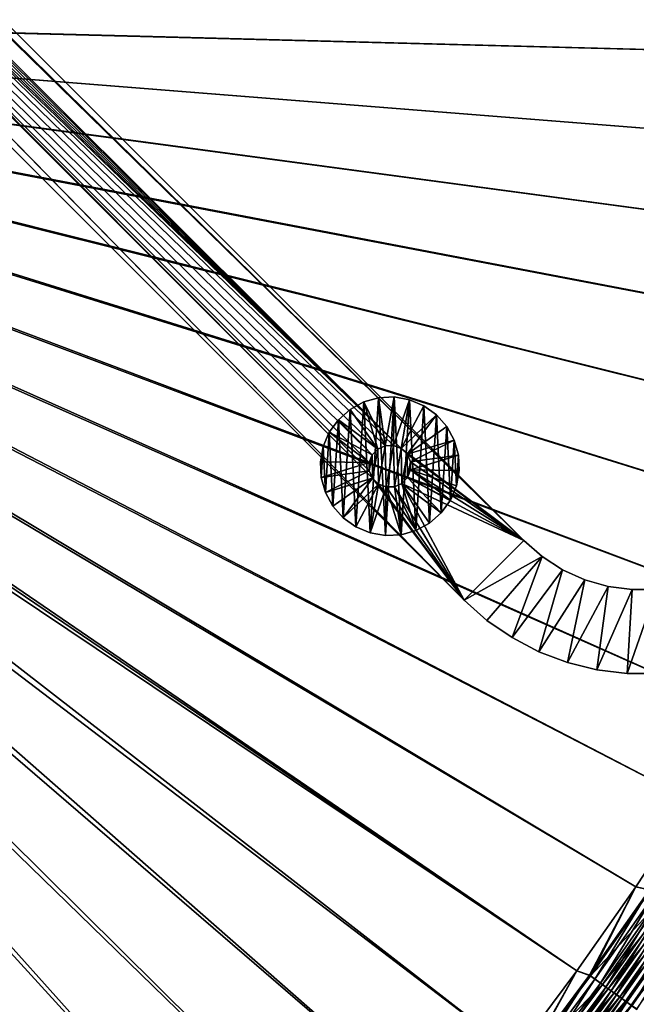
# Model space of a CAD drawing. Header units: metres. Extents: x 0 to 1400, y -1400 to 0.
# Tile 237 of 256: x 963 to 1110, y -913 to -679. Entities that reach past the tile are written whole.
import ezdxf

# ---------------------------------------------------------------- set-up
doc = ezdxf.new("R2010")
doc.units = ezdxf.units.M

msp = doc.modelspace()

# ---------------------------------------------------------------- linework, layer by layer
at = {"layer": 'None'}
for points in [[(759.270203, -676.616821, -500.477753), (1206.427368, -688.345215, -500.477753), (1213.287231, -664.913025, -500.477753)], [(1213.295166, -664.90918, -503.477753), (1206.445801, -688.333069, -503.477753), (762.366577, -676.864197, -503.477753)], [(759.492126, -679.424744, -500.477753), (1095.871094, -904.858887, -500.477753), (759.270203, -676.616821, -500.477753)], [(1095.871094, -904.858887, -500.477753), (1109.911743, -884.878418, -500.477753), (759.270203, -676.616821, -500.477753)], [(759.270203, -676.616821, -500.477753), (1109.911743, -884.878418, -500.477753), (1123.362549, -864.492126, -500.477753)], [(1123.362549, -864.492126, -500.477753), (1136.196411, -843.712891, -500.477753), (759.270203, -676.616821, -500.477753)], [(1136.196411, -843.712891, -500.477753), (1148.385742, -822.553528, -500.477753), (759.270203, -676.616821, -500.477753)], [(759.270203, -676.616821, -500.477753), (1148.385742, -822.553528, -500.477753), (1159.903198, -801.026794, -500.477753)], [(1159.903198, -801.026794, -500.477753), (1170.721191, -779.145508, -500.477753), (759.270203, -676.616821, -500.477753)], [(1170.721191, -779.145508, -500.477753), (1180.812378, -756.922546, -500.477753), (759.270203, -676.616821, -500.477753)], [(759.270203, -676.616821, -500.477753), (1180.812378, -756.922546, -500.477753), (1190.149292, -734.370667, -500.477753)], [(1190.149292, -734.370667, -500.477753), (1198.700928, -711.504822, -500.477753), (759.270203, -676.616821, -500.477753)], [(1198.700928, -711.504822, -500.477753), (1206.427368, -688.345215, -500.477753), (759.270203, -676.616821, -500.477753)], [(1206.445801, -688.333069, -503.477753), (1198.725464, -711.488647, -503.477753), (762.366577, -676.864197, -503.477753)], [(762.366577, -676.864197, -503.477753), (1198.725464, -711.488647, -503.477753), (1190.171021, -734.35675, -503.477753)], [(1190.171021, -734.35675, -503.477753), (1180.820068, -756.91803, -503.477753), (762.366577, -676.864197, -503.477753)], [(1180.820068, -756.91803, -503.477753), (1170.709595, -779.153259, -503.477753), (762.366577, -676.864197, -503.477753)], [(762.366577, -676.864197, -503.477753), (1170.709595, -779.153259, -503.477753), (1159.877075, -801.043335, -503.477753)], [(1159.877075, -801.043335, -503.477753), (1148.355835, -822.571533, -503.477753), (762.366577, -676.864197, -503.477753)], [(1148.355835, -822.571533, -503.477753), (1136.170776, -843.727356, -503.477753), (762.366577, -676.864197, -503.477753)], [(762.366577, -676.864197, -503.477753), (1136.170776, -843.727356, -503.477753), (1123.345825, -864.500916, -503.477753)], [(1123.345825, -864.500916, -503.477753), (1109.904663, -884.882324, -503.477753), (762.366577, -676.864197, -503.477753)], [(1109.904663, -884.882324, -503.477753), (1095.871094, -904.861877, -503.477753), (762.366577, -676.864197, -503.477753)], [(762.366577, -676.864197, -503.477753), (1095.871094, -904.861877, -503.477753), (1081.265381, -924.427429, -503.477753)], [(1081.265381, -924.427429, -503.477753), (1066.102417, -943.563416, -503.477753), (762.366577, -676.864197, -503.477753)], [(1066.102417, -943.563416, -503.477753), (1050.397217, -962.255066, -503.477753), (762.366577, -676.864197, -503.477753)], [(762.366577, -676.864197, -503.477753), (1050.397217, -962.255066, -503.477753), (1034.180908, -980.506409, -503.477753)], [(1034.180908, -980.506409, -503.477753), (1017.492004, -998.330933, -503.477753), (762.366577, -676.864197, -503.477753)], [(1017.492004, -998.330933, -503.477753), (1008.949829, -1007.052979, -503.477753), (762.366577, -676.864197, -503.477753)], [(762.366577, -676.864197, -503.477753), (1008.949829, -1007.052979, -503.477753), (1000.238953, -1015.604431, -503.477753)], [(762.366577, -676.864197, -503.477753), (1000.238953, -1015.604431, -503.477753), (762.486328, -679.611877, -503.477753)], [(759.492126, -679.424744, -500.477753), (963.419434, -1047.647827, -500.477753), (972.921936, -1039.983521, -500.477753)], [(972.921936, -1039.983521, -500.477753), (982.233215, -1032.087769, -500.477753), (759.492126, -679.424744, -500.477753)], [(982.233215, -1032.087769, -500.477753), (991.340271, -1023.958374, -500.477753), (759.492126, -679.424744, -500.477753)], [(759.492126, -679.424744, -500.477753), (991.340271, -1023.958374, -500.477753), (1000.232666, -1015.595398, -500.477753)], [(1000.232666, -1015.595398, -500.477753), (1017.481689, -998.315186, -500.477753), (759.492126, -679.424744, -500.477753)], [(1017.481689, -998.315186, -500.477753), (1034.191895, -980.514099, -500.477753), (759.492126, -679.424744, -500.477753)], [(759.492126, -679.424744, -500.477753), (1034.191895, -980.514099, -500.477753), (1050.404663, -962.258301, -500.477753)], [(1050.404663, -962.258301, -500.477753), (1066.101807, -943.558655, -500.477753), (759.492126, -679.424744, -500.477753)], [(1066.101807, -943.558655, -500.477753), (1081.262573, -924.422302, -500.477753), (759.492126, -679.424744, -500.477753)], [(759.492126, -679.424744, -500.477753), (1081.262573, -924.422302, -500.477753), (1095.871094, -904.858887, -500.477753)], [(1000.238953, -1015.604431, -503.477753), (991.333008, -1023.953186, -503.477753), (762.486328, -679.611877, -503.477753)], [(762.486328, -679.611877, -503.477753), (991.333008, -1023.953186, -503.477753), (982.226318, -1032.083618, -503.477753)], [(982.226318, -1032.083618, -503.477753), (972.921387, -1039.986206, -503.477753), (762.486328, -679.611877, -503.477753)], [(972.921387, -1039.986206, -503.477753), (963.422607, -1047.654419, -503.477753), (762.486328, -679.611877, -503.477753)], [(762.486328, -679.611877, -503.477753), (963.422607, -1047.654419, -503.477753), (953.735901, -1055.083862, -503.477753)], [(1113.366211, -885.714417, -503.314667), (1109.904663, -884.882324, -503.477753), (1123.345825, -864.500916, -503.477753)], [(1123.362549, -864.492126, -500.477753), (1109.911743, -884.878418, -500.477753), (1113.103638, -885.614014, -500.327667)], [(1109.911743, -884.878418, -500.477753), (1095.871094, -904.858887, -500.477753), (1098.839966, -905.948242, -500.327728)], [(1099.083374, -906.081421, -503.314636), (1095.871094, -904.861877, -503.477753), (1109.904663, -884.882324, -503.477753)], [(1109.911743, -884.878418, -500.477753), (1098.839966, -905.948242, -500.327728), (1113.103638, -885.614014, -500.327667)], [(1113.103638, -885.614014, -500.327667), (1098.839966, -905.948242, -500.327728), (1100.149902, -906.888367, -500.139954)], [(1113.366211, -885.714417, -503.314667), (1099.083374, -906.081421, -503.314636), (1109.904663, -884.882324, -503.477753)], [(1116.261963, -887.663574, -502.826416), (1099.083374, -906.081421, -503.314636), (1113.366211, -885.714417, -503.314667)], [(1113.103638, -885.614014, -500.327667), (1100.149902, -906.888367, -500.139954), (1114.440063, -886.515198, -500.139954)], [(1114.440063, -886.515198, -500.139954), (1100.149902, -906.888367, -500.139954), (1101.453125, -907.823608, -499.877869)], [(1114.440063, -886.515198, -500.139954), (1101.453125, -907.823608, -499.877869), (1115.769653, -887.411743, -499.87796)], [(1116.261963, -887.663574, -502.826416), (1101.921509, -908.115173, -502.826111), (1099.083374, -906.081421, -503.314636)], [(1115.769653, -887.411743, -499.87796), (1101.453125, -907.823608, -499.877869), (1102.746338, -908.751648, -499.542084)], [(1117.694946, -888.628235, -502.462067), (1101.921509, -908.115173, -502.826111), (1116.261963, -887.663574, -502.826416)], [(1117.694946, -888.628235, -502.462067), (1103.325928, -909.121704, -502.461548), (1101.921509, -908.115173, -502.826111)], [(1115.769653, -887.411743, -499.87796), (1102.746338, -908.751648, -499.542084), (1117.088989, -888.301453, -499.542358)], [(1117.088989, -888.301453, -499.542358), (1102.746338, -908.751648, -499.542084), (1104.026123, -909.670166, -499.13327)], [(1119.113281, -889.582886, -502.018463), (1103.325928, -909.121704, -502.461548), (1117.694946, -888.628235, -502.462067)], [(1117.088989, -888.301453, -499.542358), (1104.026123, -909.670166, -499.13327), (1118.394775, -889.181946, -499.133728)], [(1118.394775, -889.181946, -499.133728), (1104.026123, -909.670166, -499.13327), (1105.289307, -910.576721, -498.652039)], [(1118.394775, -889.181946, -499.133728), (1105.289307, -910.576721, -498.652039), (1119.683472, -890.050964, -498.652771)], [(1119.113281, -889.582886, -502.018463), (1104.715942, -910.117798, -502.01767), (1103.325928, -909.121704, -502.461548)], [(1120.513062, -890.525146, -501.496307), (1104.715942, -910.117798, -502.01767), (1119.113281, -889.582886, -502.018463)], [(1120.513062, -890.525146, -501.496307), (1106.087891, -911.100891, -501.495178), (1104.715942, -910.117798, -502.01767)], [(1119.683472, -890.050964, -498.652771), (1105.289307, -910.576721, -498.652039), (1106.532471, -911.468872, -498.098999)], [(1121.890625, -891.452515, -500.896301), (1106.087891, -911.100891, -501.495178), (1120.513062, -890.525146, -501.496307)], [(1121.890625, -891.452515, -500.896301), (1107.43811, -912.068481, -500.894775), (1106.087891, -911.100891, -501.495178)], [(1119.683472, -890.050964, -498.652771), (1106.532471, -911.468872, -498.098999), (1120.951904, -890.90625, -498.100067)], [(1120.951904, -890.90625, -498.100067), (1106.532471, -911.468872, -498.098999), (1107.752563, -912.344482, -497.475037)], [(1123.242676, -892.36261, -500.21933), (1107.43811, -912.068481, -500.894775), (1121.890625, -891.452515, -500.896301)], [(1120.951904, -890.90625, -498.100067), (1107.752563, -912.344482, -497.475037), (1122.196655, -891.745605, -497.476471)], [(1107.43811, -912.068481, -500.894775), (1123.242676, -892.36261, -500.21933), (1108.763184, -913.018066, -500.217377)], [(1122.196655, -891.745605, -497.476471), (1107.752563, -912.344482, -497.475037), (1108.946899, -913.20166, -496.78183)], [(1108.763184, -913.018066, -500.217377), (1123.242676, -892.36261, -500.21933), (1124.566406, -893.253662, -499.467255)], [(1108.763184, -913.018066, -500.217377), (1124.566406, -893.253662, -499.467255), (1110.060425, -913.947754, -499.464783)], [(1108.946899, -913.20166, -496.78183), (1123.415283, -892.567383, -496.783691), (1122.196655, -891.745605, -497.476471)], [(1110.113403, -914.038879, -496.021271), (1123.415283, -892.567383, -496.783691), (1108.946899, -913.20166, -496.78183)], [(1095.871094, -904.858887, -500.477753), (1081.262573, -924.422302, -500.477753), (1084.00769, -925.872131, -500.327789)], [(1084.22998, -926.036621, -503.314636), (1081.265381, -924.427429, -503.477753), (1095.871094, -904.861877, -503.477753)], [(1095.871094, -904.858887, -500.477753), (1084.00769, -925.872131, -500.327789), (1098.839966, -905.948242, -500.327728)], [(1099.083374, -906.081421, -503.314636), (1084.22998, -926.036621, -503.314636), (1095.871094, -904.861877, -503.477753)], [(1098.839966, -905.948242, -500.327728), (1084.00769, -925.872131, -500.327789), (1085.289551, -926.850525, -500.139984)], [(1101.921509, -908.115173, -502.826111), (1084.22998, -926.036621, -503.314636), (1099.083374, -906.081421, -503.314636)], [(1098.839966, -905.948242, -500.327728), (1085.289551, -926.850525, -500.139984), (1100.149902, -906.888367, -500.139954)], [(1100.149902, -906.888367, -500.139954), (1085.289551, -926.850525, -500.139984), (1086.564819, -927.823914, -499.877838)], [(1100.149902, -906.888367, -500.139954), (1086.564819, -927.823914, -499.877838), (1101.453125, -907.823608, -499.877869)], [(1101.453125, -907.823608, -499.877869), (1086.564819, -927.823914, -499.877838), (1087.8302, -928.789795, -499.541992)], [(1101.453125, -907.823608, -499.877869), (1087.8302, -928.789795, -499.541992), (1102.746338, -908.751648, -499.542084)], [(1101.921509, -908.115173, -502.826111), (1087.00708, -928.153687, -502.825928), (1084.22998, -926.036621, -503.314636)], [(1103.325928, -909.121704, -502.461548), (1087.00708, -928.153687, -502.825928), (1101.921509, -908.115173, -502.826111)], [(1103.325928, -909.121704, -502.461548), (1088.38147, -929.201416, -502.461212), (1087.00708, -928.153687, -502.825928)], [(1102.746338, -908.751648, -499.542084), (1087.8302, -928.789795, -499.541992), (1089.082642, -929.745667, -499.133026)], [(1104.715942, -910.117798, -502.01767), (1088.38147, -929.201416, -502.461212), (1103.325928, -909.121704, -502.461548)], [(1104.715942, -910.117798, -502.01767), (1089.741577, -930.238281, -502.017151), (1088.38147, -929.201416, -502.461212)], [(1102.746338, -908.751648, -499.542084), (1089.082642, -929.745667, -499.133026), (1104.026123, -909.670166, -499.13327)], [(1104.026123, -909.670166, -499.13327), (1089.082642, -929.745667, -499.133026), (1090.318726, -930.689148, -498.651611)], [(1106.087891, -911.100891, -501.495178), (1089.741577, -930.238281, -502.017151), (1104.715942, -910.117798, -502.01767)], [(1104.026123, -909.670166, -499.13327), (1090.318726, -930.689148, -498.651611), (1105.289307, -910.576721, -498.652039)], [(1106.087891, -911.100891, -501.495178), (1091.083984, -931.261658, -501.494415), (1089.741577, -930.238281, -502.017151)], [(1105.289307, -910.576721, -498.652039), (1090.318726, -930.689148, -498.651611), (1091.535156, -931.617676, -498.098389)], [(1107.43811, -912.068481, -500.894775), (1091.083984, -931.261658, -501.494415), (1106.087891, -911.100891, -501.495178)], [(1091.083984, -931.261658, -501.494415), (1107.43811, -912.068481, -500.894775), (1092.405151, -932.26886, -500.893768)], [(1105.289307, -910.576721, -498.652039), (1091.535156, -931.617676, -498.098389), (1106.532471, -911.468872, -498.098999)], [(1106.532471, -911.468872, -498.098999), (1091.535156, -931.617676, -498.098389), (1092.729004, -932.528931, -497.474152)], [(1092.405151, -932.26886, -500.893768), (1107.43811, -912.068481, -500.894775), (1108.763184, -913.018066, -500.217377)], [(1106.532471, -911.468872, -498.098999), (1092.729004, -932.528931, -497.474152), (1107.752563, -912.344482, -497.475037)], [(1107.752563, -912.344482, -497.475037), (1092.729004, -932.528931, -497.474152), (1093.897827, -933.421021, -496.78067)], [(1107.752563, -912.344482, -497.475037), (1093.897827, -933.421021, -496.78067), (1108.946899, -913.20166, -496.78183)]]:
    msp.add_3dface(points, dxfattribs=at)
at = {"layer": 'None0'}
for points in [[(496.317963, -215.735947, -521.977783), (712.545654, -439.14267, -521.977783), (1083.216797, -802.634766, -521.977783)], [(1083.216797, -802.634766, -521.977783), (1083.216797, -802.634766, -541.977783), (496.317963, -215.735947, -521.977783)], [(1083.216797, -802.634766, -541.977783), (496.317963, -215.735947, -541.977783), (496.317963, -215.735947, -521.977783)], [(1083.216797, -802.634766, -541.977783), (712.545654, -439.14267, -541.977783), (496.317963, -215.735947, -541.977783)], [(1069.074707, -816.776855, -521.977783), (704.354675, -444.878021, -521.977783), (482.175842, -229.878082, -521.977783)], [(1069.074707, -816.776855, -521.977783), (482.175842, -229.878082, -521.977783), (1069.074707, -816.776855, -541.977783)], [(482.175842, -229.878082, -521.977783), (482.175842, -229.878082, -541.977783), (1069.074707, -816.776855, -541.977783)], [(482.175842, -229.878082, -541.977783), (704.354675, -444.878021, -541.977783), (1069.074707, -816.776855, -541.977783)], [(712.545654, -439.14267, -521.977783), (713.331299, -440.928223, -521.977783), (1083.216797, -802.634766, -521.977783)], [(713.331299, -440.928223, -541.977783), (712.545654, -439.14267, -541.977783), (1083.216797, -802.634766, -541.977783)], [(1083.216797, -802.634766, -521.977783), (713.331299, -440.928223, -521.977783), (1054.087769, -780.736389, -521.977783)], [(713.331299, -440.928223, -521.977783), (713.37384, -442.87854, -521.977783), (1054.087769, -780.736389, -521.977783)], [(713.37384, -442.87854, -541.977783), (713.331299, -440.928223, -541.977783), (1054.087769, -780.736389, -541.977783)], [(1054.087769, -780.736389, -541.977783), (713.331299, -440.928223, -541.977783), (1083.216797, -802.634766, -541.977783)], [(1054.087769, -780.736389, -521.977783), (713.37384, -442.87854, -521.977783), (712.666809, -444.696655, -521.977783)], [(712.666809, -444.696655, -541.977783), (713.37384, -442.87854, -541.977783), (1054.087769, -780.736389, -541.977783)], [(705.763855, -446.22699, -521.977783), (704.354675, -444.878021, -521.977783), (1069.074707, -816.776855, -521.977783)], [(704.354675, -444.878021, -541.977783), (705.763855, -446.22699, -541.977783), (1069.074707, -816.776855, -541.977783)], [(707.58197, -446.934021, -521.977783), (705.763855, -446.22699, -521.977783), (1047.30603, -787.820679, -521.977783)], [(1047.30603, -787.820679, -521.977783), (705.763855, -446.22699, -521.977783), (1069.074707, -816.776855, -521.977783)], [(1069.074707, -816.776855, -541.977783), (705.763855, -446.22699, -541.977783), (1047.30603, -787.820679, -541.977783)], [(705.763855, -446.22699, -541.977783), (707.58197, -446.934021, -541.977783), (1047.30603, -787.820679, -541.977783)], [(1054.087769, -780.736389, -521.977783), (709.532288, -446.891479, -521.977783), (707.58197, -446.934021, -521.977783)], [(709.532288, -446.891479, -541.977783), (1054.087769, -780.736389, -541.977783), (707.58197, -446.934021, -541.977783)], [(1046.520386, -786.035156, -521.977783), (707.58197, -446.934021, -521.977783), (1047.30603, -787.820679, -521.977783)], [(1047.184814, -782.266724, -521.977783), (1048.533813, -780.857544, -521.977783), (707.58197, -446.934021, -521.977783)], [(1048.533813, -780.857544, -521.977783), (1050.319336, -780.071899, -521.977783), (707.58197, -446.934021, -521.977783)], [(707.58197, -446.934021, -521.977783), (1050.319336, -780.071899, -521.977783), (1052.269653, -780.029358, -521.977783)], [(1052.269653, -780.029358, -521.977783), (1054.087769, -780.736389, -521.977783), (707.58197, -446.934021, -521.977783)], [(1046.520386, -786.035156, -521.977783), (1046.477783, -784.084839, -521.977783), (707.58197, -446.934021, -521.977783)], [(1046.477783, -784.084839, -521.977783), (1047.184814, -782.266724, -521.977783), (707.58197, -446.934021, -521.977783)], [(1047.30603, -787.820679, -541.977783), (707.58197, -446.934021, -541.977783), (1046.520386, -786.035156, -541.977783)], [(707.58197, -446.934021, -541.977783), (1046.477783, -784.084839, -541.977783), (1046.520386, -786.035156, -541.977783)], [(1054.087769, -780.736389, -541.977783), (1052.269653, -780.029358, -541.977783), (707.58197, -446.934021, -541.977783)], [(707.58197, -446.934021, -541.977783), (1052.269653, -780.029358, -541.977783), (1050.319336, -780.071899, -541.977783)], [(1050.319336, -780.071899, -541.977783), (1048.533813, -780.857544, -541.977783), (707.58197, -446.934021, -541.977783)], [(1048.533813, -780.857544, -541.977783), (1047.184814, -782.266724, -541.977783), (707.58197, -446.934021, -541.977783)], [(707.58197, -446.934021, -541.977783), (1047.184814, -782.266724, -541.977783), (1046.477783, -784.084839, -541.977783)], [(711.317871, -446.105804, -521.977783), (709.532288, -446.891479, -521.977783), (1054.087769, -780.736389, -521.977783)], [(709.532288, -446.891479, -541.977783), (711.317871, -446.105804, -541.977783), (1054.087769, -780.736389, -541.977783)], [(712.666809, -444.696655, -521.977783), (711.317871, -446.105804, -521.977783), (1054.087769, -780.736389, -521.977783)], [(711.317871, -446.105804, -541.977783), (712.666809, -444.696655, -541.977783), (1054.087769, -780.736389, -541.977783)], [(1045.182373, -769.669983, -630.000183), (1041.9375, -771.437012, -630.000183), (1045.182373, -769.669983, -595.000183)], [(1041.9375, -771.437012, -630.000183), (1041.9375, -771.437012, -595.000183), (1045.182373, -769.669983, -595.000183)], [(1045.182373, -769.669983, -630.000183), (1043.3302, -799.344177, -630.000183), (1041.9375, -771.437012, -630.000183)], [(1045.182373, -769.669983, -595.000183), (1041.9375, -771.437012, -595.000183), (1048.533813, -780.857544, -595)], [(1046.734985, -800.779358, -630.000183), (1043.3302, -799.344177, -630.000183), (1045.182373, -769.669983, -630.000183)], [(1048.739014, -768.66925, -630.000183), (1045.182373, -769.669983, -630.000183), (1048.739014, -768.66925, -595.000183)], [(1045.182373, -769.669983, -630.000183), (1045.182373, -769.669983, -595.000183), (1048.739014, -768.66925, -595.000183)], [(1048.739014, -768.66925, -630.000183), (1046.734985, -800.779358, -630.000183), (1045.182373, -769.669983, -630.000183)], [(1050.319336, -780.071899, -595), (1048.739014, -768.66925, -595.000183), (1045.182373, -769.669983, -595.000183)], [(1050.319336, -780.071899, -595), (1045.182373, -769.669983, -595.000183), (1048.533813, -780.857544, -595)], [(1050.373657, -801.420959, -630.000183), (1046.734985, -800.779358, -630.000183), (1048.739014, -768.66925, -630.000183)], [(1052.429321, -768.485046, -630.000183), (1048.739014, -768.66925, -630.000183), (1052.429321, -768.485046, -595.000183)], [(1048.739014, -768.66925, -630.000183), (1048.739014, -768.66925, -595.000183), (1052.429321, -768.485046, -595.000183)], [(1052.429321, -768.485046, -630.000183), (1050.373657, -801.420959, -630.000183), (1048.739014, -768.66925, -630.000183)], [(1052.429321, -768.485046, -595.000183), (1048.739014, -768.66925, -595.000183), (1050.319336, -780.071899, -595)], [(1052.269653, -780.029358, -595), (1052.429321, -768.485046, -595.000183), (1050.319336, -780.071899, -595)], [(1054.063843, -801.236816, -630.000183), (1050.373657, -801.420959, -630.000183), (1052.429321, -768.485046, -630.000183)], [(1056.067993, -769.126648, -595.000183), (1052.429321, -768.485046, -595.000183), (1052.269653, -780.029358, -595)], [(1054.087769, -780.736389, -595), (1056.067993, -769.126648, -595.000183), (1052.269653, -780.029358, -595)], [(1056.067993, -769.126648, -630.000183), (1052.429321, -768.485046, -630.000183), (1056.067993, -769.126648, -595.000183)], [(1052.429321, -768.485046, -630.000183), (1052.429321, -768.485046, -595.000183), (1056.067993, -769.126648, -595.000183)], [(1056.067993, -769.126648, -630.000183), (1054.063843, -801.236816, -630.000183), (1052.429321, -768.485046, -630.000183)], [(1057.620605, -800.236084, -630.000183), (1054.063843, -801.236816, -630.000183), (1056.067993, -769.126648, -630.000183)], [(1054.087769, -780.736389, -595), (1059.472656, -770.56189, -595.000183), (1056.067993, -769.126648, -595.000183)], [(1059.472656, -770.56189, -630.000183), (1056.067993, -769.126648, -630.000183), (1059.472656, -770.56189, -595.000183)], [(1056.067993, -769.126648, -630.000183), (1056.067993, -769.126648, -595.000183), (1059.472656, -770.56189, -595.000183)], [(1059.472656, -770.56189, -630.000183), (1057.620605, -800.236084, -630.000183), (1056.067993, -769.126648, -630.000183)], [(1041.9375, -771.437012, -630.000183), (1039.167114, -773.881836, -630.000183), (1041.9375, -771.437012, -595.000183)], [(1039.167114, -773.881836, -630.000183), (1039.167114, -773.881836, -595.000183), (1041.9375, -771.437012, -595.000183)], [(1041.9375, -771.437012, -630.000183), (1040.330322, -797.187378, -630.000183), (1039.167114, -773.881836, -630.000183)], [(1048.533813, -780.857544, -595), (1041.9375, -771.437012, -595.000183), (1039.167114, -773.881836, -595.000183)], [(1043.3302, -799.344177, -630.000183), (1040.330322, -797.187378, -630.000183), (1041.9375, -771.437012, -630.000183)], [(1062.472656, -772.718689, -595.000183), (1059.472656, -770.56189, -595.000183), (1054.087769, -780.736389, -595)], [(1060.865479, -798.469055, -630.000183), (1057.620605, -800.236084, -630.000183), (1059.472656, -770.56189, -630.000183)], [(1062.472656, -772.718689, -630.000183), (1059.472656, -770.56189, -630.000183), (1062.472656, -772.718689, -595.000183)], [(1059.472656, -770.56189, -630.000183), (1059.472656, -770.56189, -595.000183), (1062.472656, -772.718689, -595.000183)], [(1062.472656, -772.718689, -630.000183), (1060.865479, -798.469055, -630.000183), (1059.472656, -770.56189, -630.000183)], [(1039.167114, -773.881836, -630.000183), (1037.010254, -776.881836, -630.000183), (1039.167114, -773.881836, -595.000183)], [(1037.010254, -776.881836, -630.000183), (1037.010254, -776.881836, -595.000183), (1039.167114, -773.881836, -595.000183)], [(1039.167114, -773.881836, -630.000183), (1037.885498, -794.417053, -630.000183), (1037.010254, -776.881836, -630.000183)], [(1039.167114, -773.881836, -595.000183), (1037.010254, -776.881836, -595.000183), (1047.184814, -782.266724, -595)], [(1040.330322, -797.187378, -630.000183), (1037.885498, -794.417053, -630.000183), (1039.167114, -773.881836, -630.000183)], [(1048.533813, -780.857544, -595), (1039.167114, -773.881836, -595.000183), (1047.184814, -782.266724, -595)], [(1055.496948, -782.085327, -595), (1062.472656, -772.718689, -595.000183), (1054.087769, -780.736389, -595)], [(1064.91748, -775.489014, -595.000183), (1062.472656, -772.718689, -595.000183), (1055.496948, -782.085327, -595)], [(1063.635742, -796.024231, -630.000183), (1060.865479, -798.469055, -630.000183), (1062.472656, -772.718689, -630.000183)], [(1064.91748, -775.489014, -630.000183), (1062.472656, -772.718689, -630.000183), (1064.91748, -775.489014, -595.000183)], [(1062.472656, -772.718689, -630.000183), (1062.472656, -772.718689, -595.000183), (1064.91748, -775.489014, -595.000183)], [(1064.91748, -775.489014, -630.000183), (1063.635742, -796.024231, -630.000183), (1062.472656, -772.718689, -630.000183)], [(1037.010254, -776.881836, -630.000183), (1035.575073, -780.286499, -630.000183), (1037.010254, -776.881836, -595.000183)], [(1035.575073, -780.286499, -630.000183), (1035.575073, -780.286499, -595.000183), (1037.010254, -776.881836, -595.000183)], [(1037.010254, -776.881836, -630.000183), (1036.118408, -791.17218, -630.000183), (1035.575073, -780.286499, -630.000183)], [(1037.010254, -776.881836, -595.000183), (1035.575073, -780.286499, -595.000183), (1046.477783, -784.084839, -595)], [(1037.885498, -794.417053, -630.000183), (1036.118408, -791.17218, -630.000183), (1037.010254, -776.881836, -630.000183)], [(1047.184814, -782.266724, -595), (1037.010254, -776.881836, -595.000183), (1046.477783, -784.084839, -595)], [(1066.68457, -778.733887, -595.000183), (1064.91748, -775.489014, -595.000183), (1055.496948, -782.085327, -595)], [(1065.792603, -793.024231, -630.000183), (1063.635742, -796.024231, -630.000183), (1064.91748, -775.489014, -630.000183)], [(1064.91748, -775.489014, -595.000183), (1066.68457, -778.733887, -595.000183), (1064.91748, -775.489014, -630.000183)], [(1066.68457, -778.733887, -595.000183), (1066.68457, -778.733887, -630.000183), (1064.91748, -775.489014, -630.000183)], [(1066.68457, -778.733887, -630.000183), (1065.792603, -793.024231, -630.000183), (1064.91748, -775.489014, -630.000183)], [(1066.68457, -778.733887, -595.000183), (1055.496948, -782.085327, -595), (1056.282593, -783.870911, -595)], [(1067.685303, -782.290649, -595.000183), (1066.68457, -778.733887, -595.000183), (1056.282593, -783.870911, -595)], [(1067.227783, -789.619568, -630.000183), (1065.792603, -793.024231, -630.000183), (1066.68457, -778.733887, -630.000183)], [(1066.68457, -778.733887, -595.000183), (1067.685303, -782.290649, -595.000183), (1066.68457, -778.733887, -630.000183)], [(1067.685303, -782.290649, -595.000183), (1067.685303, -782.290649, -630.000183), (1066.68457, -778.733887, -630.000183)], [(1067.685303, -782.290649, -630.000183), (1067.227783, -789.619568, -630.000183), (1066.68457, -778.733887, -630.000183)], [(1035.575073, -780.286499, -630.000183), (1034.933472, -783.925171, -630.000183), (1035.575073, -780.286499, -595.000183)], [(1034.933472, -783.925171, -630.000183), (1034.933472, -783.925171, -595.000183), (1035.575073, -780.286499, -595.000183)], [(1035.575073, -780.286499, -630.000183), (1035.117676, -787.615417, -630.000183), (1034.933472, -783.925171, -630.000183)], [(1046.477783, -784.084839, -595), (1035.575073, -780.286499, -595.000183), (1034.933472, -783.925171, -595.000183)], [(1036.118408, -791.17218, -630.000183), (1035.117676, -787.615417, -630.000183), (1035.575073, -780.286499, -630.000183)], [(1047.184814, -782.266724, -541.977783), (1048.533813, -780.857544, -541.977783), (1047.184814, -782.266724, -595)], [(1048.533813, -780.857544, -541.977783), (1048.533813, -780.857544, -595), (1047.184814, -782.266724, -595)], [(1047.184814, -782.266724, -510), (1048.533813, -780.857544, -510), (1047.184814, -782.266724, -521.977783)], [(1048.533813, -780.857544, -510), (1048.533813, -780.857544, -521.977783), (1047.184814, -782.266724, -521.977783)], [(1048.533813, -780.857544, -510), (1047.184814, -782.266724, -510), (1047.30603, -787.820679, -510)], [(1048.71521, -789.169678, -510), (1048.533813, -780.857544, -510), (1047.30603, -787.820679, -510)], [(1050.319336, -780.071899, -595), (1048.533813, -780.857544, -595), (1050.319336, -780.071899, -541.977783)], [(1048.533813, -780.857544, -595), (1048.533813, -780.857544, -541.977783), (1050.319336, -780.071899, -541.977783)], [(1050.319336, -780.071899, -521.977783), (1048.533813, -780.857544, -521.977783), (1050.319336, -780.071899, -510)], [(1048.533813, -780.857544, -521.977783), (1048.533813, -780.857544, -510), (1050.319336, -780.071899, -510)], [(1050.319336, -780.071899, -510), (1048.533813, -780.857544, -510), (1048.71521, -789.169678, -510)], [(1050.533325, -789.876709, -510), (1050.319336, -780.071899, -510), (1048.71521, -789.169678, -510)], [(1052.269653, -780.029358, -595), (1050.319336, -780.071899, -595), (1052.269653, -780.029358, -541.977783)], [(1050.319336, -780.071899, -595), (1050.319336, -780.071899, -541.977783), (1052.269653, -780.029358, -541.977783)], [(1052.269653, -780.029358, -521.977783), (1050.319336, -780.071899, -521.977783), (1052.269653, -780.029358, -510)], [(1050.319336, -780.071899, -521.977783), (1050.319336, -780.071899, -510), (1052.269653, -780.029358, -510)], [(1052.269653, -780.029358, -510), (1050.319336, -780.071899, -510), (1050.533325, -789.876709, -510)], [(1052.483643, -789.834167, -510), (1052.269653, -780.029358, -510), (1050.533325, -789.876709, -510)], [(1054.087769, -780.736389, -595), (1052.269653, -780.029358, -595), (1054.087769, -780.736389, -541.977783)], [(1052.269653, -780.029358, -595), (1052.269653, -780.029358, -541.977783), (1054.087769, -780.736389, -541.977783)], [(1054.087769, -780.736389, -521.977783), (1052.269653, -780.029358, -521.977783), (1054.087769, -780.736389, -510)], [(1052.269653, -780.029358, -521.977783), (1052.269653, -780.029358, -510), (1054.087769, -780.736389, -510)], [(1054.087769, -780.736389, -510), (1052.269653, -780.029358, -510), (1052.483643, -789.834167, -510)], [(1054.269165, -789.048523, -510), (1054.087769, -780.736389, -510), (1052.483643, -789.834167, -510)], [(1054.087769, -780.736389, -521.977783), (1055.496948, -782.085327, -521.977783), (1083.216797, -802.634766, -521.977783)], [(1055.496948, -782.085327, -595), (1054.087769, -780.736389, -595), (1055.496948, -782.085327, -541.977783)], [(1054.087769, -780.736389, -595), (1054.087769, -780.736389, -541.977783), (1055.496948, -782.085327, -541.977783)], [(1055.496948, -782.085327, -521.977783), (1054.087769, -780.736389, -521.977783), (1055.496948, -782.085327, -510)], [(1054.087769, -780.736389, -521.977783), (1054.087769, -780.736389, -510), (1055.496948, -782.085327, -510)], [(1055.496948, -782.085327, -510), (1054.087769, -780.736389, -510), (1054.269165, -789.048523, -510)], [(1055.496948, -782.085327, -541.977783), (1054.087769, -780.736389, -541.977783), (1083.216797, -802.634766, -541.977783)], [(1034.933472, -783.925171, -630.000183), (1035.117676, -787.615417, -630.000183), (1034.933472, -783.925171, -595.000183)], [(1035.117676, -787.615417, -630.000183), (1035.117676, -787.615417, -595.000183), (1034.933472, -783.925171, -595.000183)], [(1034.933472, -783.925171, -595.000183), (1035.117676, -787.615417, -595.000183), (1046.477783, -784.084839, -595)], [(1046.477783, -784.084839, -541.977783), (1047.184814, -782.266724, -541.977783), (1046.477783, -784.084839, -595)], [(1047.184814, -782.266724, -541.977783), (1047.184814, -782.266724, -595), (1046.477783, -784.084839, -595)], [(1046.477783, -784.084839, -510), (1047.184814, -782.266724, -510), (1046.477783, -784.084839, -521.977783)], [(1047.184814, -782.266724, -510), (1047.184814, -782.266724, -521.977783), (1046.477783, -784.084839, -521.977783)], [(1047.184814, -782.266724, -510), (1046.477783, -784.084839, -510), (1046.520386, -786.035156, -510)], [(1047.30603, -787.820679, -510), (1047.184814, -782.266724, -510), (1046.520386, -786.035156, -510)], [(1055.618164, -787.639343, -510), (1055.496948, -782.085327, -510), (1054.269165, -789.048523, -510)], [(1055.496948, -782.085327, -521.977783), (1056.282593, -783.870911, -521.977783), (1083.216797, -802.634766, -521.977783)], [(1056.282593, -783.870911, -595), (1055.496948, -782.085327, -595), (1056.282593, -783.870911, -541.977783)], [(1055.496948, -782.085327, -595), (1055.496948, -782.085327, -541.977783), (1056.282593, -783.870911, -541.977783)], [(1056.282593, -783.870911, -521.977783), (1055.496948, -782.085327, -521.977783), (1056.282593, -783.870911, -510)], [(1055.496948, -782.085327, -521.977783), (1055.496948, -782.085327, -510), (1056.282593, -783.870911, -510)], [(1056.282593, -783.870911, -510), (1055.496948, -782.085327, -510), (1055.618164, -787.639343, -510)], [(1083.216797, -802.634766, -541.977783), (1056.282593, -783.870911, -541.977783), (1055.496948, -782.085327, -541.977783)], [(1056.325195, -785.821228, -510), (1056.282593, -783.870911, -510), (1055.618164, -787.639343, -510)], [(1067.685303, -782.290649, -595.000183), (1056.282593, -783.870911, -595), (1056.325195, -785.821228, -595)], [(1083.216797, -802.634766, -521.977783), (1056.282593, -783.870911, -521.977783), (1056.325195, -785.821228, -521.977783)], [(1056.325195, -785.821228, -595), (1056.282593, -783.870911, -595), (1056.325195, -785.821228, -541.977783)], [(1056.282593, -783.870911, -595), (1056.282593, -783.870911, -541.977783), (1056.325195, -785.821228, -541.977783)], [(1056.325195, -785.821228, -521.977783), (1056.282593, -783.870911, -521.977783), (1056.325195, -785.821228, -510)], [(1056.282593, -783.870911, -521.977783), (1056.282593, -783.870911, -510), (1056.325195, -785.821228, -510)], [(1056.325195, -785.821228, -541.977783), (1056.282593, -783.870911, -541.977783), (1083.216797, -802.634766, -541.977783)], [(1067.869385, -785.980835, -595.000183), (1067.685303, -782.290649, -595.000183), (1056.325195, -785.821228, -595)], [(1067.685303, -782.290649, -630.000183), (1067.869385, -785.980835, -630.000183), (1067.227783, -789.619568, -630.000183)], [(1067.685303, -782.290649, -595.000183), (1067.869385, -785.980835, -595.000183), (1067.685303, -782.290649, -630.000183)], [(1067.869385, -785.980835, -595.000183), (1067.869385, -785.980835, -630.000183), (1067.685303, -782.290649, -630.000183)], [(1035.117676, -787.615417, -595.000183), (1046.520386, -786.035156, -595), (1046.477783, -784.084839, -595)], [(1035.117676, -787.615417, -595.000183), (1036.118408, -791.17218, -595.000183), (1046.520386, -786.035156, -595)], [(1036.118408, -791.17218, -595.000183), (1047.30603, -787.820679, -595), (1046.520386, -786.035156, -595)], [(1046.520386, -786.035156, -541.977783), (1046.477783, -784.084839, -541.977783), (1046.520386, -786.035156, -595)], [(1046.477783, -784.084839, -541.977783), (1046.477783, -784.084839, -595), (1046.520386, -786.035156, -595)], [(1046.520386, -786.035156, -510), (1046.477783, -784.084839, -510), (1046.520386, -786.035156, -521.977783)], [(1046.477783, -784.084839, -510), (1046.477783, -784.084839, -521.977783), (1046.520386, -786.035156, -521.977783)], [(1047.30603, -787.820679, -541.977783), (1046.520386, -786.035156, -541.977783), (1047.30603, -787.820679, -595)], [(1046.520386, -786.035156, -541.977783), (1046.520386, -786.035156, -595), (1047.30603, -787.820679, -595)], [(1047.30603, -787.820679, -510), (1046.520386, -786.035156, -510), (1047.30603, -787.820679, -521.977783)], [(1046.520386, -786.035156, -510), (1046.520386, -786.035156, -521.977783), (1047.30603, -787.820679, -521.977783)], [(1056.325195, -785.821228, -521.977783), (1055.618164, -787.639343, -521.977783), (1083.216797, -802.634766, -521.977783)], [(1055.618164, -787.639343, -595), (1056.325195, -785.821228, -595), (1055.618164, -787.639343, -541.977783)], [(1056.325195, -785.821228, -595), (1056.325195, -785.821228, -541.977783), (1055.618164, -787.639343, -541.977783)], [(1055.618164, -787.639343, -595), (1065.792603, -793.024231, -595.000183), (1056.325195, -785.821228, -595)], [(1055.618164, -787.639343, -521.977783), (1056.325195, -785.821228, -521.977783), (1055.618164, -787.639343, -510)], [(1056.325195, -785.821228, -521.977783), (1056.325195, -785.821228, -510), (1055.618164, -787.639343, -510)], [(1055.618164, -787.639343, -541.977783), (1056.325195, -785.821228, -541.977783), (1083.216797, -802.634766, -541.977783)], [(1065.792603, -793.024231, -595.000183), (1067.227783, -789.619568, -595.000183), (1056.325195, -785.821228, -595)], [(1056.325195, -785.821228, -595), (1067.227783, -789.619568, -595.000183), (1067.869385, -785.980835, -595.000183)], [(1067.869385, -785.980835, -595.000183), (1067.227783, -789.619568, -595.000183), (1067.869385, -785.980835, -630.000183)], [(1067.227783, -789.619568, -595.000183), (1067.227783, -789.619568, -630.000183), (1067.869385, -785.980835, -630.000183)], [(1035.117676, -787.615417, -630.000183), (1036.118408, -791.17218, -630.000183), (1035.117676, -787.615417, -595.000183)], [(1036.118408, -791.17218, -630.000183), (1036.118408, -791.17218, -595.000183), (1035.117676, -787.615417, -595.000183)], [(1036.118408, -791.17218, -595.000183), (1037.885498, -794.417053, -595.000183), (1047.30603, -787.820679, -595)], [(1037.885498, -794.417053, -595.000183), (1040.330322, -797.187378, -595.000183), (1047.30603, -787.820679, -595)], [(1047.30603, -787.820679, -595), (1040.330322, -797.187378, -595.000183), (1048.71521, -789.169678, -595)], [(1048.71521, -789.169678, -521.977783), (1047.30603, -787.820679, -521.977783), (1069.074707, -816.776855, -521.977783)], [(1048.71521, -789.169678, -541.977783), (1047.30603, -787.820679, -541.977783), (1048.71521, -789.169678, -595)], [(1047.30603, -787.820679, -541.977783), (1047.30603, -787.820679, -595), (1048.71521, -789.169678, -595)], [(1048.71521, -789.169678, -510), (1047.30603, -787.820679, -510), (1048.71521, -789.169678, -521.977783)], [(1047.30603, -787.820679, -510), (1047.30603, -787.820679, -521.977783), (1048.71521, -789.169678, -521.977783)], [(1047.30603, -787.820679, -541.977783), (1048.71521, -789.169678, -541.977783), (1069.074707, -816.776855, -541.977783)], [(1083.216797, -802.634766, -521.977783), (1055.618164, -787.639343, -521.977783), (1054.269165, -789.048523, -521.977783)], [(1054.269165, -789.048523, -595), (1055.618164, -787.639343, -595), (1054.269165, -789.048523, -541.977783)], [(1055.618164, -787.639343, -595), (1055.618164, -787.639343, -541.977783), (1054.269165, -789.048523, -541.977783)], [(1054.269165, -789.048523, -595), (1063.635742, -796.024231, -595.000183), (1055.618164, -787.639343, -595)], [(1054.269165, -789.048523, -521.977783), (1055.618164, -787.639343, -521.977783), (1054.269165, -789.048523, -510)], [(1055.618164, -787.639343, -521.977783), (1055.618164, -787.639343, -510), (1054.269165, -789.048523, -510)], [(1083.216797, -802.634766, -541.977783), (1054.269165, -789.048523, -541.977783), (1055.618164, -787.639343, -541.977783)], [(1063.635742, -796.024231, -595.000183), (1065.792603, -793.024231, -595.000183), (1055.618164, -787.639343, -595)], [(1040.330322, -797.187378, -595.000183), (1043.3302, -799.344177, -595.000183), (1048.71521, -789.169678, -595)], [(1048.71521, -789.169678, -595), (1043.3302, -799.344177, -595.000183), (1046.734985, -800.779358, -595.000183)], [(1048.71521, -789.169678, -595), (1046.734985, -800.779358, -595.000183), (1050.533325, -789.876709, -595)], [(1046.734985, -800.779358, -595.000183), (1050.373657, -801.420959, -595.000183), (1050.533325, -789.876709, -595)], [(1069.074707, -816.776855, -521.977783), (1050.533325, -789.876709, -521.977783), (1048.71521, -789.169678, -521.977783)], [(1050.533325, -789.876709, -541.977783), (1048.71521, -789.169678, -541.977783), (1050.533325, -789.876709, -595)], [(1048.71521, -789.169678, -541.977783), (1048.71521, -789.169678, -595), (1050.533325, -789.876709, -595)], [(1050.533325, -789.876709, -510), (1048.71521, -789.169678, -510), (1050.533325, -789.876709, -521.977783)], [(1048.71521, -789.169678, -510), (1048.71521, -789.169678, -521.977783), (1050.533325, -789.876709, -521.977783)], [(1048.71521, -789.169678, -541.977783), (1050.533325, -789.876709, -541.977783), (1069.074707, -816.776855, -541.977783)], [(1050.533325, -789.876709, -595), (1050.373657, -801.420959, -595.000183), (1054.063843, -801.236816, -595.000183)], [(1052.483643, -789.834167, -521.977783), (1050.533325, -789.876709, -521.977783), (1069.074707, -816.776855, -521.977783)], [(1052.483643, -789.834167, -541.977783), (1050.533325, -789.876709, -541.977783), (1052.483643, -789.834167, -595)], [(1050.533325, -789.876709, -541.977783), (1050.533325, -789.876709, -595), (1052.483643, -789.834167, -595)], [(1050.533325, -789.876709, -595), (1054.063843, -801.236816, -595.000183), (1052.483643, -789.834167, -595)], [(1052.483643, -789.834167, -510), (1050.533325, -789.876709, -510), (1052.483643, -789.834167, -521.977783)], [(1050.533325, -789.876709, -510), (1050.533325, -789.876709, -521.977783), (1052.483643, -789.834167, -521.977783)], [(1069.074707, -816.776855, -541.977783), (1050.533325, -789.876709, -541.977783), (1052.483643, -789.834167, -541.977783)], [(1054.269165, -789.048523, -521.977783), (1052.483643, -789.834167, -521.977783), (1069.074707, -816.776855, -521.977783)], [(1054.269165, -789.048523, -541.977783), (1052.483643, -789.834167, -541.977783), (1054.269165, -789.048523, -595)], [(1052.483643, -789.834167, -541.977783), (1052.483643, -789.834167, -595), (1054.269165, -789.048523, -595)], [(1052.483643, -789.834167, -595), (1057.620605, -800.236084, -595.000183), (1054.269165, -789.048523, -595)], [(1054.269165, -789.048523, -510), (1052.483643, -789.834167, -510), (1054.269165, -789.048523, -521.977783)], [(1052.483643, -789.834167, -510), (1052.483643, -789.834167, -521.977783), (1054.269165, -789.048523, -521.977783)], [(1052.483643, -789.834167, -541.977783), (1054.269165, -789.048523, -541.977783), (1069.074707, -816.776855, -541.977783)], [(1054.063843, -801.236816, -595.000183), (1057.620605, -800.236084, -595.000183), (1052.483643, -789.834167, -595)], [(1069.074707, -816.776855, -521.977783), (1083.216797, -802.634766, -521.977783), (1054.269165, -789.048523, -521.977783)], [(1057.620605, -800.236084, -595.000183), (1060.865479, -798.469055, -595.000183), (1054.269165, -789.048523, -595)], [(1054.269165, -789.048523, -595), (1060.865479, -798.469055, -595.000183), (1063.635742, -796.024231, -595.000183)], [(1069.074707, -816.776855, -541.977783), (1054.269165, -789.048523, -541.977783), (1083.216797, -802.634766, -541.977783)], [(1067.227783, -789.619568, -595.000183), (1065.792603, -793.024231, -595.000183), (1067.227783, -789.619568, -630.000183)], [(1065.792603, -793.024231, -595.000183), (1065.792603, -793.024231, -630.000183), (1067.227783, -789.619568, -630.000183)], [(1036.118408, -791.17218, -630.000183), (1037.885498, -794.417053, -630.000183), (1036.118408, -791.17218, -595.000183)], [(1037.885498, -794.417053, -630.000183), (1037.885498, -794.417053, -595.000183), (1036.118408, -791.17218, -595.000183)], [(1065.792603, -793.024231, -595.000183), (1063.635742, -796.024231, -595.000183), (1065.792603, -793.024231, -630.000183)], [(1063.635742, -796.024231, -595.000183), (1063.635742, -796.024231, -630.000183), (1065.792603, -793.024231, -630.000183)], [(1040.330322, -797.187378, -595.000183), (1037.885498, -794.417053, -595.000183), (1040.330322, -797.187378, -630.000183)], [(1037.885498, -794.417053, -595.000183), (1037.885498, -794.417053, -630.000183), (1040.330322, -797.187378, -630.000183)], [(1043.3302, -799.344177, -595.000183), (1040.330322, -797.187378, -595.000183), (1043.3302, -799.344177, -630.000183)], [(1040.330322, -797.187378, -595.000183), (1040.330322, -797.187378, -630.000183), (1043.3302, -799.344177, -630.000183)], [(1063.635742, -796.024231, -595.000183), (1060.865479, -798.469055, -595.000183), (1063.635742, -796.024231, -630.000183)], [(1060.865479, -798.469055, -595.000183), (1060.865479, -798.469055, -630.000183), (1063.635742, -796.024231, -630.000183)], [(1046.734985, -800.779358, -595.000183), (1043.3302, -799.344177, -595.000183), (1046.734985, -800.779358, -630.000183)], [(1043.3302, -799.344177, -595.000183), (1043.3302, -799.344177, -630.000183), (1046.734985, -800.779358, -630.000183)], [(1057.620605, -800.236084, -595.000183), (1054.063843, -801.236816, -595.000183), (1057.620605, -800.236084, -630.000183)], [(1054.063843, -801.236816, -595.000183), (1054.063843, -801.236816, -630.000183), (1057.620605, -800.236084, -630.000183)], [(1060.865479, -798.469055, -595.000183), (1057.620605, -800.236084, -595.000183), (1060.865479, -798.469055, -630.000183)], [(1057.620605, -800.236084, -595.000183), (1057.620605, -800.236084, -630.000183), (1060.865479, -798.469055, -630.000183)], [(1050.373657, -801.420959, -595.000183), (1046.734985, -800.779358, -595.000183), (1050.373657, -801.420959, -630.000183)], [(1046.734985, -800.779358, -595.000183), (1046.734985, -800.779358, -630.000183), (1050.373657, -801.420959, -630.000183)], [(1054.063843, -801.236816, -595.000183), (1050.373657, -801.420959, -595.000183), (1054.063843, -801.236816, -630.000183)], [(1050.373657, -801.420959, -595.000183), (1050.373657, -801.420959, -630.000183), (1054.063843, -801.236816, -630.000183)], [(1087.592651, -806.418945, -521.977783), (1083.216797, -802.634766, -521.977783), (1069.074707, -816.776855, -521.977783)], [(1087.592651, -806.418945, -541.977783), (1069.074707, -816.776855, -541.977783), (1083.216797, -802.634766, -541.977783)], [(1083.216797, -802.634766, -521.977783), (1087.592651, -806.418945, -521.977783), (1083.216797, -802.634766, -541.977783)], [(1087.592651, -806.418945, -521.977783), (1087.592651, -806.418945, -541.977783), (1083.216797, -802.634766, -541.977783)], [(1074.488525, -821.574097, -521.977783), (1087.592651, -806.418945, -521.977783), (1069.074707, -816.776855, -521.977783)], [(1087.592651, -806.418945, -541.977783), (1074.488525, -821.574097, -541.977783), (1069.074707, -816.776855, -541.977783)], [(1074.488525, -821.574097, -521.977783), (1080.440308, -825.684937, -521.977783), (1087.592651, -806.418945, -521.977783)], [(1080.440308, -825.684937, -541.977783), (1074.488525, -821.574097, -541.977783), (1087.592651, -806.418945, -541.977783)], [(1080.440308, -825.684937, -521.977783), (1092.468628, -809.53241, -521.977783), (1087.592651, -806.418945, -521.977783)], [(1092.468628, -809.53241, -541.977783), (1080.440308, -825.684937, -541.977783), (1087.592651, -806.418945, -541.977783)], [(1087.592651, -806.418945, -521.977783), (1092.468628, -809.53241, -521.977783), (1087.592651, -806.418945, -541.977783)], [(1092.468628, -809.53241, -521.977783), (1092.468628, -809.53241, -541.977783), (1087.592651, -806.418945, -541.977783)], [(1080.440308, -825.684937, -521.977783), (1086.843506, -829.049683, -521.977783), (1092.468628, -809.53241, -521.977783)], [(1086.843506, -829.049683, -541.977783), (1080.440308, -825.684937, -541.977783), (1092.468628, -809.53241, -541.977783)], [(1086.843506, -829.049683, -521.977783), (1097.742798, -811.909912, -521.977783), (1092.468628, -809.53241, -521.977783)], [(1097.742798, -811.909912, -541.977783), (1086.843506, -829.049683, -541.977783), (1092.468628, -809.53241, -541.977783)], [(1092.468628, -809.53241, -521.977783), (1097.742798, -811.909912, -521.977783), (1092.468628, -809.53241, -541.977783)], [(1097.742798, -811.909912, -521.977783), (1097.742798, -811.909912, -541.977783), (1092.468628, -809.53241, -541.977783)], [(1086.843506, -829.049683, -521.977783), (1093.605103, -831.619446, -521.977783), (1097.742798, -811.909912, -521.977783)], [(1093.605103, -831.619446, -541.977783), (1086.843506, -829.049683, -541.977783), (1097.742798, -811.909912, -541.977783)], [(1093.605103, -831.619446, -521.977783), (1103.304688, -813.501709, -521.977783), (1097.742798, -811.909912, -521.977783)], [(1103.304688, -813.501709, -541.977783), (1093.605103, -831.619446, -541.977783), (1097.742798, -811.909912, -541.977783)], [(1097.742798, -811.909912, -521.977783), (1103.304688, -813.501709, -521.977783), (1097.742798, -811.909912, -541.977783)], [(1103.304688, -813.501709, -521.977783), (1103.304688, -813.501709, -541.977783), (1097.742798, -811.909912, -541.977783)], [(1093.605103, -831.619446, -521.977783), (1100.626709, -833.356812, -521.977783), (1103.304688, -813.501709, -521.977783)], [(1100.626709, -833.356812, -541.977783), (1093.605103, -831.619446, -541.977783), (1103.304688, -813.501709, -541.977783)], [(1100.626709, -833.356812, -521.977783), (1109.037964, -814.274597, -521.977783), (1103.304688, -813.501709, -521.977783)], [(1109.037964, -814.274597, -541.977783), (1100.626709, -833.356812, -541.977783), (1103.304688, -813.501709, -541.977783)], [(1100.626709, -833.356812, -521.977783), (1107.806519, -834.236633, -521.977783), (1109.037964, -814.274597, -521.977783)], [(1107.806519, -834.236633, -541.977783), (1100.626709, -833.356812, -541.977783), (1109.037964, -814.274597, -541.977783)], [(1103.304688, -813.501709, -521.977783), (1109.037964, -814.274597, -521.977783), (1103.304688, -813.501709, -541.977783)], [(1109.037964, -814.274597, -521.977783), (1109.037964, -814.274597, -541.977783), (1103.304688, -813.501709, -541.977783)], [(1107.806519, -834.236633, -521.977783), (1114.822876, -814.21228, -521.977783), (1109.037964, -814.274597, -521.977783)], [(1107.806519, -834.236633, -521.977783), (1115.039917, -834.246033, -521.977783), (1114.822876, -814.21228, -521.977783)], [(1114.822876, -814.21228, -541.977783), (1115.039917, -834.246033, -541.977783), (1107.806519, -834.236633, -541.977783)], [(1114.822876, -814.21228, -541.977783), (1107.806519, -834.236633, -541.977783), (1109.037964, -814.274597, -541.977783)], [(1109.037964, -814.274597, -521.977783), (1114.822876, -814.21228, -521.977783), (1109.037964, -814.274597, -541.977783)], [(1114.822876, -814.21228, -521.977783), (1114.822876, -814.21228, -541.977783), (1109.037964, -814.274597, -541.977783)], [(1074.488525, -821.574097, -521.977783), (1069.074707, -816.776855, -521.977783), (1074.488525, -821.574097, -541.977783)], [(1069.074707, -816.776855, -521.977783), (1069.074707, -816.776855, -541.977783), (1074.488525, -821.574097, -541.977783)], [(1080.440308, -825.684937, -521.977783), (1074.488525, -821.574097, -521.977783), (1080.440308, -825.684937, -541.977783)], [(1074.488525, -821.574097, -521.977783), (1074.488525, -821.574097, -541.977783), (1080.440308, -825.684937, -541.977783)], [(1086.843506, -829.049683, -521.977783), (1080.440308, -825.684937, -521.977783), (1086.843506, -829.049683, -541.977783)], [(1080.440308, -825.684937, -521.977783), (1080.440308, -825.684937, -541.977783), (1086.843506, -829.049683, -541.977783)], [(1093.605103, -831.619446, -521.977783), (1086.843506, -829.049683, -521.977783), (1093.605103, -831.619446, -541.977783)], [(1086.843506, -829.049683, -521.977783), (1086.843506, -829.049683, -541.977783), (1093.605103, -831.619446, -541.977783)], [(1100.626709, -833.356812, -521.977783), (1093.605103, -831.619446, -521.977783), (1100.626709, -833.356812, -541.977783)], [(1093.605103, -831.619446, -521.977783), (1093.605103, -831.619446, -541.977783), (1100.626709, -833.356812, -541.977783)], [(1107.806519, -834.236633, -521.977783), (1100.626709, -833.356812, -521.977783), (1107.806519, -834.236633, -541.977783)], [(1100.626709, -833.356812, -521.977783), (1100.626709, -833.356812, -541.977783), (1107.806519, -834.236633, -541.977783)], [(1115.039917, -834.246033, -521.977783), (1107.806519, -834.236633, -521.977783), (1115.039917, -834.246033, -541.977783)], [(1107.806519, -834.236633, -521.977783), (1107.806519, -834.236633, -541.977783), (1115.039917, -834.246033, -541.977783)]]:
    msp.add_3dface(points, dxfattribs=at)

doc.saveas('drawing.dxf')
